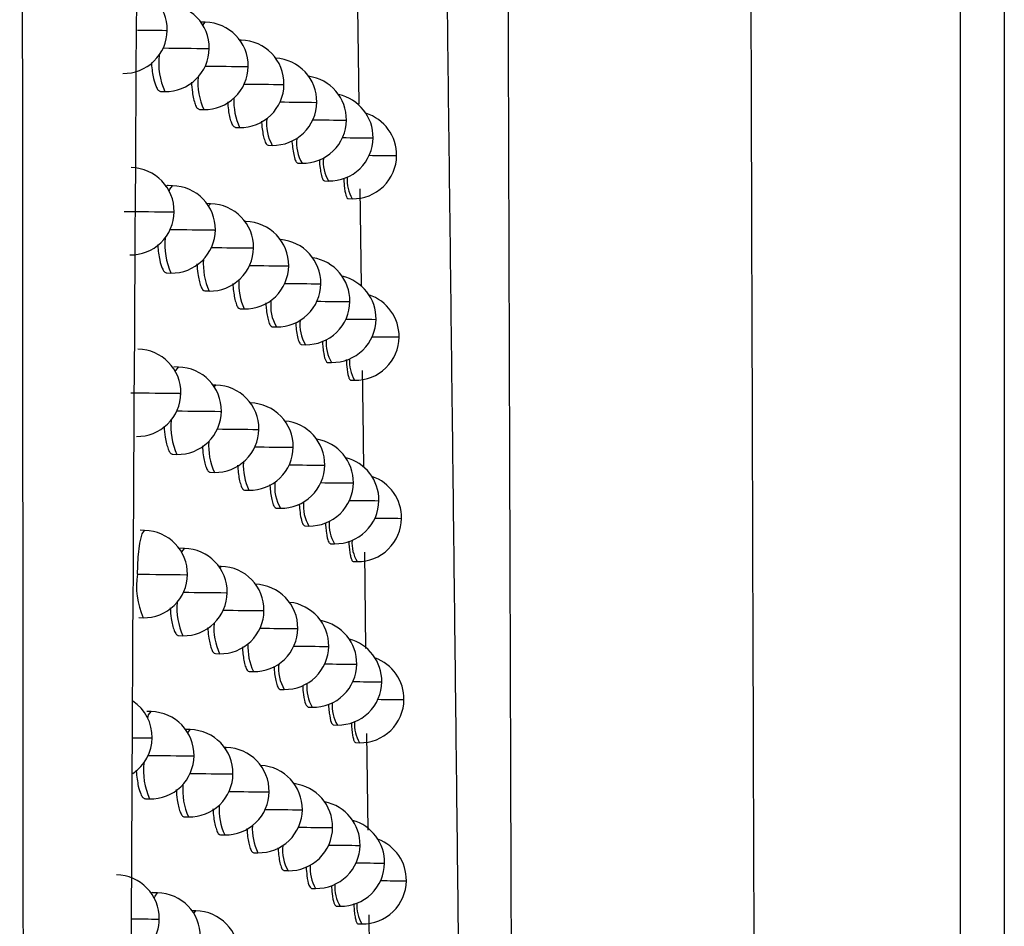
# Model space of a CAD drawing. Header units: millimetres. Extents: x 25 to 1229, y -261 to 1180.
# Tile 119 of 224: x 560 to 571, y 344 to 354. Entities that reach past the tile are written whole.
import ezdxf

# ---------------------------------------------------------------- set-up
doc = ezdxf.new("R2010")
doc.units = ezdxf.units.MM

msp = doc.modelspace()

# ---------------------------------------------------------------- linework, layer by layer
at = {"color": 7, "linetype": 'Continuous', "lineweight": 25}
for p, q in [((570.829, 338.552), (570.829, 452.347)), ((571.329, 452.347), (571.329, 338.789)), ((563.924, 354.213), (563.939, 353.105)), ((562.18, 354.042), (562.129, 354.043)), ((562.59, 353.836), (562.575, 353.837)), ((561.668, 353.249), (561.716, 353.248)), ((563.071, 353.329), (563.081, 353.329)), ((563.448, 353.124), (563.456, 353.125)), ((562.114, 353.043), (562.162, 353.042)), ((563.789, 352.92), (563.796, 352.92)), ((562.524, 352.837), (562.572, 352.837)), ((564.096, 352.717), (564.101, 352.717)), ((562.899, 352.633), (562.947, 352.632)), ((564.367, 352.515), (564.371, 352.515)), ((563.239, 352.428), (563.287, 352.428)), ((563.545, 352.225), (563.592, 352.224)), ((561.804, 352.17), (561.753, 352.171)), ((563.951, 352.133), (563.965, 351.027)), ((563.815, 352.022), (563.862, 352.021)), ((562.241, 351.964), (562.199, 351.965)), ((562.644, 351.759), (562.636, 351.759)), ((563.125, 351.252), (563.135, 351.252)), ((561.738, 351.171), (561.786, 351.17)), ((563.495, 351.047), (563.502, 351.047)), ((562.175, 350.965), (562.223, 350.965)), ((562.578, 350.76), (562.626, 350.759)), ((563.829, 350.843), (563.836, 350.843)), ((564.13, 350.64), (564.135, 350.64)), ((562.946, 350.555), (562.994, 350.555)), ((564.395, 350.438), (564.399, 350.438)), ((563.279, 350.351), (563.327, 350.35)), ((561.873, 350.094), (561.821, 350.095)), ((563.579, 350.148), (563.626, 350.147)), ((562.302, 349.888), (562.268, 349.888)), ((563.844, 349.945), (563.891, 349.944)), ((563.178, 349.175), (563.187, 349.176)), ((561.807, 349.095), (561.855, 349.094)), ((563.541, 348.971), (563.548, 348.971)), ((562.236, 348.889), (562.284, 348.888)), ((563.869, 348.767), (563.875, 348.767)), ((562.63, 348.684), (562.679, 348.683)), ((564.163, 348.564), (564.168, 348.564)), ((562.991, 348.479), (563.039, 348.478)), ((563.318, 348.275), (563.366, 348.274)), ((564.424, 348.362), (564.427, 348.362)), ((561.485, 348.224), (561.434, 348.225)), ((563.612, 348.072), (563.659, 348.071)), ((561.94, 348.018), (561.889, 348.019)), ((564.003, 347.976), (564.016, 346.871)), ((562.361, 347.812), (562.335, 347.813)), ((563.872, 347.869), (563.918, 347.868)), ((561.419, 347.225), (561.467, 347.224)), ((563.23, 347.1), (563.239, 347.1)), ((561.874, 347.019), (561.922, 347.018)), ((562.295, 346.813), (562.343, 346.812)), ((563.586, 346.896), (563.593, 346.896)), ((563.908, 346.692), (563.914, 346.692)), ((562.682, 346.608), (562.731, 346.607)), ((564.196, 346.489), (564.201, 346.489)), ((563.036, 346.404), (563.084, 346.403)), ((564.451, 346.287), (564.455, 346.287)), ((561.56, 346.149), (561.509, 346.15)), ((563.357, 346.2), (563.405, 346.199)), ((562.006, 345.943), (561.955, 345.944)), ((563.645, 345.997), (563.692, 345.996)), ((564.027, 345.898), (564.04, 344.794)), ((563.899, 345.794), (563.946, 345.793)), ((562.419, 345.738), (562.401, 345.738)), ((562.9, 345.23), (562.91, 345.23)), ((561.494, 345.15), (561.542, 345.149)), ((563.282, 345.025), (563.29, 345.026)), ((561.94, 344.944), (561.988, 344.943)), ((563.63, 344.821), (563.638, 344.821)), ((562.353, 344.739), (562.402, 344.738)), ((563.946, 344.618), (563.952, 344.618)), ((562.734, 344.534), (562.782, 344.533)), ((563.081, 344.329), (563.129, 344.329)), ((564.229, 344.415), (564.233, 344.415)), ((564.479, 344.213), (564.482, 344.213)), ((563.395, 344.126), (563.443, 344.125)), ((561.633, 344.075), (561.582, 344.076)), ((562.071, 343.869), (562.028, 343.87)), ((563.677, 343.923), (563.724, 343.922)), ((564.052, 343.821), (564.066, 342.633)), ((563.926, 343.72), (563.973, 343.719))]:
    msp.add_line(p, q, dxfattribs=at)
at = {"color": 7, "linetype": 'Continuous', "lineweight": 25, "flags": 128}
for points in [[(562.152, 354.008), (562.18, 354.042), (562.18, 354.042)], [(561.728, 353.948), (561.744, 353.948), (561.744, 353.948)], [(562.579, 353.831), (562.59, 353.836), (562.59, 353.836)], [(562.211, 353.741), (562.225, 353.741), (562.225, 353.741)], [(562.659, 353.535), (562.671, 353.535), (562.671, 353.535)], [(561.767, 352.107), (561.775, 352.132), (561.804, 352.17), (561.804, 352.17)], [(561.807, 351.87), (561.822, 351.87), (561.823, 351.87)], [(562.217, 351.938), (562.241, 351.964), (562.241, 351.964)], [(562.637, 351.757), (562.643, 351.759), (562.644, 351.759)], [(562.282, 351.663), (562.295, 351.664), (562.295, 351.664)], [(562.721, 351.457), (562.732, 351.457), (562.732, 351.457)], [(561.838, 350.041), (561.843, 350.056), (561.872, 350.094), (561.873, 350.094)], [(562.281, 349.869), (562.301, 349.888), (562.302, 349.888)], [(561.885, 349.793), (561.9, 349.793), (561.9, 349.794)], [(562.351, 349.587), (562.363, 349.587), (562.364, 349.587)], [(562.782, 349.381), (562.793, 349.381), (562.793, 349.381)], [(561.403, 347.724), (561.412, 347.916), (561.43, 348.078), (561.456, 348.186), (561.485, 348.224), (561.485, 348.224)], [(561.909, 347.975), (561.911, 347.98), (561.94, 348.018), (561.94, 348.018)], [(562.344, 347.8), (562.361, 347.812), (562.361, 347.812)], [(561.403, 347.724), (561.403, 347.724), (561.403, 347.724), (561.403, 347.724), (561.403, 347.724), (561.403, 347.724), (561.403, 347.724), (561.403, 347.724), (561.403, 347.724)], [(561.962, 347.717), (561.976, 347.718), (561.976, 347.718)], [(562.419, 347.511), (562.431, 347.511), (562.431, 347.511)], [(562.841, 347.305), (562.852, 347.305), (562.852, 347.305)], [(561.52, 346.076), (561.531, 346.111), (561.56, 346.149), (561.56, 346.149)], [(561.979, 345.908), (562.006, 345.943), (562.006, 345.943)], [(561.555, 345.849), (561.57, 345.85), (561.571, 345.85)], [(562.407, 345.73), (562.419, 345.738), (562.419, 345.738)], [(562.037, 345.642), (562.051, 345.642), (562.051, 345.643)], [(562.485, 345.436), (562.497, 345.436), (562.497, 345.436)], [(561.596, 344.013), (561.604, 344.037), (561.633, 344.075), (561.633, 344.075)], [(562.047, 343.842), (562.071, 343.869), (562.071, 343.869)], [(561.638, 343.775), (561.653, 343.775), (561.653, 343.775)]]:
    msp.add_lwpolyline(points, dxfattribs=at)
at = {"color": 7, "linetype": 'Continuous', "lineweight": 25}
for centre, radius, start, end in [((561.244, 353.955), 0.5, 359.2702, 88.9784), ((561.725, 353.748), 0.5, 359.2257, 88.9784), ((562.171, 353.542), 0.5, 359.1967, 88.9784), ((561.244, 353.955), 0.5, 268.9784, 359.2702), ((561.976, 398.581), 44.633, 269.2632, 269.6819), ((562.581, 353.336), 0.5, 359.1833, 88.9784), ((562.697, 420.656), 66.916, 269.14493, 269.58393), ((561.725, 353.748), 0.5, 268.9784, 359.2257), ((562.451, 353.576), 0.805, 173.7021, 204.0612), ((562.956, 353.132), 0.5, 359.1856, 86.6497), ((562.171, 353.542), 0.5, 268.9784, 359.1967), ((563.173, 419.112), 65.579, 269.13286, 269.55135), ((562.842, 353.351), 0.747, 175.1889, 204.4612), ((563.296, 352.927), 0.5, 359.2039, 82.3685), ((562.581, 353.336), 0.5, 268.9784, 359.1833), ((563.615, 418.987), 65.66, 269.13712, 269.52571), ((563.207, 353.131), 0.7, 176.5027, 204.8502), ((562.956, 353.132), 0.5, 268.9784, 359.1856), ((564.024, 420.279), 67.157, 269.15677, 269.50799), ((563.601, 352.724), 0.5, 359.2381, 77.7912), ((563.871, 352.521), 0.5, 359.2884, 72.8361), ((563.368, 352.877), 0.487, 172.675, 210.2479), ((563.296, 352.927), 0.5, 268.9784, 359.2039), ((564.403, 423.173), 70.255, 269.19099, 269.49927), ((563.683, 352.661), 0.459, 173.8083, 210.5708), ((563.601, 352.724), 0.5, 268.9784, 359.2381), ((564.583, 412.706), 59.991, 269.2055, 269.5343), ((563.966, 352.448), 0.436, 174.8435, 210.8814), ((563.871, 352.521), 0.5, 268.9784, 359.2884), ((564.89, 418.007), 65.494, 269.27126, 269.54283), ((561.323, 351.877), 0.5, 359.2558, 88.9784), ((564.218, 352.236), 0.415, 175.7757, 211.1782), ((561.795, 351.67), 0.5, 359.2149, 88.9784), ((562.284, 421.917), 70.048, 269.15337, 269.60992), ((561.323, 351.877), 0.5, 268.9784, 359.2558), ((562.232, 351.464), 0.5, 359.1891, 88.9784), ((562.635, 351.259), 0.5, 359.1787, 88.9784), ((562.774, 417.893), 66.231, 269.13793, 269.57414), ((561.795, 351.67), 0.5, 268.9784, 359.2149), ((562.506, 351.494), 0.789, 174.0954, 204.1629), ((563.003, 351.054), 0.5, 359.1838, 85.7944), ((562.232, 351.464), 0.5, 268.9784, 359.1891), ((563.241, 416.654), 65.199, 269.12916, 269.54311), ((562.892, 351.27), 0.735, 175.511, 204.5536), ((563.336, 350.85), 0.5, 359.2045, 81.5278), ((562.635, 351.259), 0.5, 268.9784, 359.1787), ((563.675, 416.781), 65.531, 269.13621, 269.51908), ((563.252, 351.05), 0.69, 176.774, 204.9347), ((563.635, 350.647), 0.5, 359.2408, 76.9608), ((563.003, 351.054), 0.5, 268.9784, 359.1838), ((564.078, 418.303), 67.258, 269.1582, 269.50302), ((563.409, 350.797), 0.481, 172.915, 210.3149), ((563.899, 350.444), 0.5, 359.293, 72.0128), ((563.336, 350.85), 0.5, 268.9784, 359.2045), ((564.292, 407.586), 56.745, 269.1576, 269.5328), ((563.635, 350.647), 0.5, 268.9784, 359.2408), ((564.622, 410.985), 60.347, 269.21094, 269.53223), ((563.718, 350.582), 0.455, 174.0115, 210.6307), ((563.996, 350.369), 0.432, 175.0123, 210.9346), ((563.899, 350.444), 0.5, 268.9784, 359.293), ((564.924, 416.551), 66.115, 269.278, 269.54238), ((561.4, 349.8), 0.5, 359.2422, 88.9784), ((564.243, 350.158), 0.413, 175.9135, 211.2231), ((561.864, 349.594), 0.5, 359.2047, 88.9784), ((562.293, 349.388), 0.5, 359.1822, 88.9784), ((562.374, 419.454), 69.662, 269.13875, 269.5983), ((561.4, 349.8), 0.5, 268.9784, 359.2422), ((562.687, 349.183), 0.5, 359.1747, 88.9784), ((562.849, 415.209), 65.624, 269.1317, 269.56469), ((561.864, 349.594), 0.5, 268.9784, 359.2047), ((562.561, 349.412), 0.775, 174.4668, 204.2617), ((563.048, 348.978), 0.5, 359.1824, 84.945), ((562.293, 349.388), 0.5, 268.9784, 359.1822), ((563.308, 414.256), 64.878, 269.12609, 269.5352), ((562.942, 349.19), 0.724, 175.819, 204.6439), ((562.687, 349.183), 0.5, 268.9784, 359.1747), ((563.735, 414.624), 65.451, 269.13581, 269.51279), ((563.375, 348.774), 0.5, 359.2055, 80.6918), ((563.668, 348.571), 0.5, 359.244, 76.1341), ((563.296, 348.971), 0.681, 177.0349, 205.0173), ((563.048, 348.978), 0.5, 268.9784, 359.1824), ((564.131, 416.371), 67.403, 269.16005, 269.49838), ((563.927, 348.368), 0.5, 359.2979, 71.1926), ((563.449, 348.719), 0.475, 173.1464, 210.3803), ((563.375, 348.774), 0.5, 268.9784, 359.2055), ((564.336, 405.691), 56.926, 269.1617, 269.5294), ((563.753, 348.504), 0.45, 174.2076, 210.6891), ((563.668, 348.571), 0.5, 268.9784, 359.244), ((564.661, 409.302), 60.74, 269.21665, 269.53043), ((564.026, 348.291), 0.428, 175.1753, 210.986), ((563.927, 348.368), 0.5, 268.9784, 359.2979), ((564.957, 415.14), 66.78, 269.28495, 269.54219), ((561.476, 347.724), 0.5, 359.2294, 88.9784), ((564.269, 348.081), 0.41, 176.0461, 211.2665), ((561.931, 347.518), 0.5, 359.1953, 88.9784), ((562.352, 347.312), 0.5, 359.1759, 88.9784), ((562.299, 347.586), 0.907, 171.2633, 203.4987), ((562.462, 417.092), 69.377, 269.1251, 269.58698), ((561.476, 347.724), 0.5, 268.9784, 359.2294), ((562.739, 347.107), 0.5, 359.1713, 88.9784), ((561.931, 347.518), 0.5, 268.9784, 359.1953), ((562.924, 412.599), 65.09, 269.1262, 269.55556), ((562.616, 347.332), 0.761, 174.819, 204.3579), ((563.093, 346.903), 0.5, 359.1816, 84.1012), ((562.352, 347.312), 0.5, 268.9784, 359.1759), ((563.374, 411.915), 64.612, 269.12361, 269.52763), ((562.991, 347.111), 0.713, 176.1141, 204.732), ((563.414, 346.699), 0.5, 359.2069, 79.8602), ((562.739, 347.107), 0.5, 268.9784, 359.1713), ((563.794, 412.514), 65.417, 269.1359, 269.50681), ((563.34, 346.893), 0.673, 177.2859, 205.0979), ((563.701, 346.496), 0.5, 359.2474, 75.3111), ((563.093, 346.903), 0.5, 268.9784, 359.1816), ((564.183, 414.483), 67.59, 269.16228, 269.49405), ((563.489, 346.641), 0.47, 173.3696, 210.444), ((563.414, 346.699), 0.5, 268.9784, 359.2069), ((564.38, 403.831), 57.141, 269.1661, 269.5263), ((563.955, 346.293), 0.5, 359.3031, 70.3756), ((563.788, 346.427), 0.446, 174.3968, 210.7459), ((563.701, 346.496), 0.5, 268.9784, 359.2474), ((564.699, 407.657), 61.169, 269.22262, 269.5289), ((561.071, 345.856), 0.5, 359.2625, 55.8111), ((564.056, 346.215), 0.425, 175.3326, 211.0359), ((563.955, 346.293), 0.5, 268.9784, 359.3031), ((564.99, 413.773), 67.488, 269.2921, 269.54225), ((561.551, 345.649), 0.5, 359.2174, 88.9784), ((564.294, 346.005), 0.407, 176.1738, 211.3085), ((561.997, 345.443), 0.5, 359.1866, 88.9784), ((561.669, 372.363), 26.514, 269.3085, 269.7534), ((561.071, 345.856), 0.5, 303.8629, 359.2625), ((562.411, 345.238), 0.5, 359.1702, 88.9784), ((562.275, 345.477), 0.803, 173.7569, 204.0755), ((562.522, 411.777), 66.136, 269.13634, 269.57947), ((561.551, 345.649), 0.5, 268.9784, 359.2174), ((562.791, 345.033), 0.5, 359.1684, 87.2452), ((561.997, 345.443), 0.5, 268.9784, 359.1866), ((562.997, 410.057), 64.623, 269.12139, 269.54676), ((562.67, 345.253), 0.749, 175.1542, 204.4517), ((562.411, 345.238), 0.5, 268.9784, 359.1702), ((563.439, 409.628), 64.4, 269.1217, 269.52038), ((563.138, 344.828), 0.5, 359.1812, 83.2626), ((563.452, 344.625), 0.5, 359.2088, 79.033), ((563.04, 345.033), 0.703, 176.3971, 204.8181), ((562.791, 345.033), 0.5, 268.9784, 359.1684), ((563.852, 410.451), 65.428, 269.13645, 269.50116), ((563.733, 344.422), 0.5, 359.2512, 74.4917), ((563.383, 344.816), 0.665, 177.5277, 205.1767), ((563.138, 344.828), 0.5, 268.9784, 359.1812), ((564.234, 412.637), 67.818, 269.16489, 269.49003), ((563.982, 344.219), 0.5, 359.3086, 69.5618), ((563.529, 344.564), 0.465, 173.5851, 210.5062), ((563.452, 344.625), 0.5, 268.9784, 359.2088), ((564.423, 402.005), 57.389, 269.17088, 269.52348), ((563.822, 344.351), 0.442, 174.5794, 210.8011), ((563.733, 344.422), 0.5, 268.9784, 359.2512), ((564.737, 406.049), 61.636, 269.22884, 269.52763), ((561.153, 343.782), 0.5, 359.2479, 88.9784), ((563.982, 344.219), 0.5, 268.9784, 359.3086), ((565.023, 412.453), 68.243, 269.29944, 269.54256), ((564.085, 344.139), 0.422, 175.4842, 211.0843), ((561.624, 343.575), 0.5, 359.2062, 88.9784), ((562.063, 343.369), 0.5, 359.1785, 88.9784), ((564.319, 343.93), 0.405, 176.2967, 211.3492), ((561.153, 343.782), 0.5, 291.4764, 359.2479), ((561.877, 385.34), 41.566, 269.261, 269.671)]:
    msp.add_arc(centre, radius, start, end, dxfattribs=at)
for points, knots in [([(568.2, 450.546), (568.202, 449.389), (568.206, 447.075), (568.212, 443.606), (568.218, 440.138), (568.224, 436.671), (568.231, 433.205), (568.237, 429.74), (568.244, 426.276), (568.251, 422.813), (568.258, 419.352), (568.266, 415.891), (568.273, 412.432), (568.281, 408.974), (568.289, 405.516), (568.297, 402.06), (568.305, 398.605), (568.316, 394), (568.331, 388.248), (568.349, 381.352), (568.368, 374.462), (568.387, 367.58), (568.407, 360.704), (568.428, 353.835), (568.449, 346.973), (568.464, 342.405), (568.472, 340.12)], [0, 0, 0, 0, 0.031249, 0.062496, 0.093743, 0.12499, 0.156236, 0.187482, 0.218728, 0.249975, 0.281223, 0.312471, 0.343721, 0.374973, 0.406226, 0.437482, 0.468739, 0.5, 0.562517, 0.625024, 0.687525, 0.750021, 0.812515, 0.875007, 0.937502, 1, 1, 1, 1]), ([(565.703, 338.214), (565.699, 339.394), (565.691, 341.742), (565.679, 345.248), (565.668, 348.721), (565.657, 352.16), (565.646, 355.565), (565.635, 358.936), (565.625, 362.273), (565.615, 365.576), (565.605, 368.846), (565.595, 372.08), (565.586, 375.281), (565.577, 378.447), (565.568, 381.579), (565.559, 384.677), (565.551, 387.74), (565.543, 390.769), (565.535, 393.763), (565.527, 396.722), (565.519, 399.647), (565.512, 402.537), (565.505, 405.393), (565.498, 408.213), (565.491, 410.999), (565.484, 413.75), (565.478, 416.466), (565.474, 418.265), (565.472, 419.159)], [0, 0, 0, 0, 0.04397, 0.087499, 0.130586, 0.173231, 0.215435, 0.257197, 0.298519, 0.339399, 0.379839, 0.419839, 0.459397, 0.498516, 0.537194, 0.575432, 0.61323, 0.650588, 0.687507, 0.723986, 0.760025, 0.795625, 0.830785, 0.865506, 0.899788, 0.933631, 0.967035, 1, 1, 1, 1]), ([(565.145, 337.799), (565.134, 338.815), (565.111, 340.84), (565.076, 343.868), (565.041, 346.874), (565.006, 349.86), (564.97, 352.824), (564.934, 355.767), (564.897, 358.689), (564.86, 361.589), (564.823, 364.468), (564.785, 367.325), (564.747, 370.161), (564.709, 372.974), (564.67, 375.766), (564.631, 378.536), (564.591, 381.285), (564.551, 384.011), (564.511, 386.715), (564.47, 389.398), (564.429, 392.058), (564.387, 394.696), (564.345, 397.312), (564.303, 399.906), (564.26, 402.477), (564.217, 405.026), (564.174, 407.553), (564.13, 410.057), (564.086, 412.539), (564.041, 414.998), (564.011, 416.63), (563.996, 417.442)], [0, 0, 0, 0, 0.038566, 0.07684, 0.114823, 0.152513, 0.189913, 0.22702, 0.263836, 0.30036, 0.336593, 0.372534, 0.408183, 0.44354, 0.478606, 0.513381, 0.547863, 0.582054, 0.615954, 0.649562, 0.682878, 0.715902, 0.748635, 0.781076, 0.813226, 0.845084, 0.87665, 0.907925, 0.938908, 0.9696, 1, 1, 1, 1]), ([(560.119, 315.718), (560.118, 317.407), (560.115, 320.792), (560.11, 325.883), (560.106, 331.002), (560.102, 336.147), (560.098, 341.319), (560.094, 346.518), (560.09, 351.744), (560.086, 356.997), (560.083, 362.277), (560.079, 367.583), (560.076, 372.917), (560.073, 378.277), (560.07, 383.664), (560.067, 389.077), (560.064, 394.518), (560.062, 399.985), (560.059, 405.479), (560.057, 410.999), (560.055, 414.689), (560.055, 416.538)], [0, 0, 0, 0, 0.0502629, 0.1007885, 0.1515771, 0.2026286, 0.2539431, 0.3055207, 0.3573614, 0.4094653, 0.4618324, 0.5144629, 0.5673568, 0.6205141, 0.673935, 0.7276196, 0.7815679, 0.83578, 0.8902559, 0.9449959, 1, 1, 1, 1]), ([(562.023, 413.844), (561.771, 397.461), (561.59, 381.067), (561.338, 348.287), (561.265, 331.904), (561.228, 315.531)], [0, 0, 0, 0, 0.5, 0.5, 1, 1, 1, 1]), ([(561.563, 353.579), (561.563, 353.574), (561.564, 353.537), (561.573, 353.474), (561.589, 353.38), (561.612, 353.308), (561.64, 353.258), (561.658, 353.252), (561.668, 353.249)], [0, 0, 0, 0, 0.024372, 0.188194, 0.357757, 0.610121, 0.788482, 1, 1, 1, 1]), ([(562.02, 353.356), (562.023, 353.316), (562.029, 353.244), (562.046, 353.161), (562.064, 353.098), (562.087, 353.052), (562.105, 353.046), (562.114, 353.043)], [0, 0, 0, 0, 0.219886, 0.393824, 0.582056, 0.784574, 1, 1, 1, 1]), ([(562.524, 352.838), (562.516, 352.841), (562.499, 352.847), (562.478, 352.894), (562.461, 352.958), (562.447, 353.035), (562.442, 353.1), (562.44, 353.132)], [0, 0, 0, 0, 0.225672, 0.438046, 0.634655, 0.815488, 1, 1, 1, 1]), ([(562.824, 352.909), (562.825, 352.886), (562.829, 352.831), (562.84, 352.76), (562.856, 352.692), (562.876, 352.643), (562.891, 352.636), (562.899, 352.633)], [0, 0, 0, 0, 0.135438, 0.324002, 0.53122, 0.757071, 1, 1, 1, 1]), ([(563.172, 352.685), (563.172, 352.681), (563.174, 352.643), (563.182, 352.582), (563.196, 352.502), (563.216, 352.442), (563.231, 352.433), (563.239, 352.428)], [0, 0, 0, 0, 0.027394, 0.227512, 0.456626, 0.714683, 1, 1, 1, 1]), ([(563.485, 352.466), (563.486, 352.458), (563.488, 352.412), (563.497, 352.35), (563.511, 352.274), (563.528, 352.231), (563.54, 352.227), (563.545, 352.225)], [0, 0, 0, 0, 0.053839, 0.297729, 0.507413, 0.822895, 1, 1, 1, 1]), ([(563.765, 352.257), (563.766, 352.228), (563.772, 352.142), (563.786, 352.07), (563.802, 352.028), (563.811, 352.024), (563.815, 352.022)], [0, 0, 0, 0, 0.198973, 0.595361, 0.797593, 1, 1, 1, 1]), ([(561.753, 352.171), (561.753, 352.171), (561.744, 352.176), (561.734, 352.166), (561.725, 352.157)], [0, 0, 0, 0, 0.0094391, 1, 1, 1, 1]), ([(561.635, 351.497), (561.635, 351.494), (561.636, 351.457), (561.645, 351.396), (561.66, 351.302), (561.683, 351.23), (561.71, 351.181), (561.728, 351.175), (561.738, 351.171)], [0, 0, 0, 0, 0.016469, 0.181623, 0.35257, 0.60655, 0.786462, 1, 1, 1, 1]), ([(562.083, 351.274), (562.087, 351.236), (562.092, 351.166), (562.108, 351.084), (562.127, 351.021), (562.149, 350.975), (562.166, 350.969), (562.175, 350.966)], [0, 0, 0, 0, 0.212606, 0.388046, 0.577996, 0.782448, 1, 1, 1, 1]), ([(562.495, 351.051), (562.497, 351.02), (562.502, 350.958), (562.516, 350.882), (562.532, 350.817), (562.553, 350.77), (562.569, 350.764), (562.578, 350.76)], [0, 0, 0, 0, 0.175885, 0.35815, 0.556511, 0.770956, 1, 1, 1, 1]), ([(562.872, 350.828), (562.873, 350.807), (562.877, 350.754), (562.888, 350.685), (562.903, 350.616), (562.923, 350.566), (562.938, 350.559), (562.946, 350.556)], [0, 0, 0, 0, 0.123201, 0.313561, 0.523421, 0.75276, 1, 1, 1, 1]), ([(563.213, 350.605), (563.216, 350.578), (563.221, 350.515), (563.235, 350.434), (563.255, 350.366), (563.271, 350.356), (563.279, 350.351)], [0, 0, 0, 0, 0.183444, 0.421952, 0.694713, 1, 1, 1, 1]), ([(563.52, 350.388), (563.522, 350.364), (563.526, 350.312), (563.538, 350.23), (563.556, 350.161), (563.572, 350.152), (563.579, 350.148)], [0, 0, 0, 0, 0.163834, 0.36525, 0.716594, 1, 1, 1, 1]), ([(563.794, 350.179), (563.796, 350.152), (563.801, 350.067), (563.815, 349.995), (563.831, 349.951), (563.839, 349.947), (563.844, 349.945)], [0, 0, 0, 0, 0.187889, 0.587427, 0.793039, 1, 1, 1, 1]), ([(563.977, 350.054), (563.982, 349.702), (563.987, 349.333), (563.991, 348.966), (563.991, 348.949)], [0, 0, 0, 0, 0.955236, 1, 1, 1, 1]), ([(561.707, 349.417), (561.711, 349.373), (561.718, 349.298), (561.736, 349.212), (561.755, 349.149), (561.779, 349.104), (561.797, 349.098), (561.807, 349.095)], [0, 0, 0, 0, 0.23584, 0.406636, 0.591154, 0.78939, 1, 1, 1, 1]), ([(562.146, 349.193), (562.149, 349.156), (562.154, 349.088), (562.17, 349.008), (562.188, 348.944), (562.21, 348.899), (562.227, 348.892), (562.236, 348.889)], [0, 0, 0, 0, 0.20519, 0.38214, 0.573833, 0.780261, 1, 1, 1, 1]), ([(562.55, 348.97), (562.552, 348.941), (562.556, 348.881), (562.569, 348.806), (562.586, 348.741), (562.606, 348.694), (562.622, 348.687), (562.63, 348.684)], [0, 0, 0, 0, 0.16707, 0.350932, 0.551299, 0.768157, 1, 1, 1, 1]), ([(562.919, 348.748), (562.92, 348.729), (562.924, 348.679), (562.934, 348.611), (562.949, 348.541), (562.968, 348.49), (562.984, 348.483), (562.991, 348.479)], [0, 0, 0, 0, 0.109419, 0.301657, 0.514446, 0.74776, 1, 1, 1, 1]), ([(563.255, 348.526), (563.256, 348.51), (563.26, 348.455), (563.272, 348.375), (563.292, 348.293), (563.309, 348.282), (563.318, 348.275)], [0, 0, 0, 0, 0.101682, 0.357341, 0.657387, 1, 1, 1, 1]), ([(563.555, 348.311), (563.556, 348.296), (563.559, 348.252), (563.569, 348.172), (563.587, 348.089), (563.604, 348.078), (563.612, 348.072)], [0, 0, 0, 0, 0.101201, 0.299278, 0.667717, 1, 1, 1, 1]), ([(563.823, 348.102), (563.824, 348.076), (563.828, 348.021), (563.836, 347.96), (563.847, 347.909), (563.859, 347.876), (563.867, 347.871), (563.872, 347.869)], [0, 0, 0, 0, 0.178362, 0.377984, 0.58178, 0.789751, 1, 1, 1, 1]), ([(561.777, 347.336), (561.781, 347.294), (561.787, 347.221), (561.804, 347.137), (561.823, 347.074), (561.847, 347.028), (561.865, 347.022), (561.874, 347.019)], [0, 0, 0, 0, 0.22897, 0.401232, 0.587388, 0.787433, 1, 1, 1, 1]), ([(562.207, 347.113), (562.21, 347.078), (562.215, 347.012), (562.23, 346.933), (562.248, 346.869), (562.27, 346.823), (562.286, 346.817), (562.295, 346.813)], [0, 0, 0, 0, 0.197617, 0.376083, 0.569549, 0.778002, 1, 1, 1, 1]), ([(562.604, 346.891), (562.606, 346.864), (562.61, 346.805), (562.622, 346.732), (562.638, 346.666), (562.659, 346.618), (562.674, 346.612), (562.682, 346.608)], [0, 0, 0, 0, 0.157811, 0.343294, 0.545748, 0.765159, 1, 1, 1, 1]), ([(562.966, 346.669), (562.967, 346.653), (562.97, 346.605), (562.98, 346.539), (562.994, 346.468), (563.014, 346.415), (563.029, 346.408), (563.036, 346.404)], [0, 0, 0, 0, 0.093403, 0.287639, 0.503768, 0.741763, 1, 1, 1, 1]), ([(563.295, 346.447), (563.297, 346.412), (563.304, 346.32), (563.327, 346.224), (563.347, 346.208), (563.357, 346.2)], [0, 0, 0, 0, 0.23672, 0.619202, 1, 1, 1, 1]), ([(563.589, 346.235), (563.59, 346.225), (563.592, 346.186), (563.602, 346.107), (563.619, 346.017), (563.636, 346.003), (563.645, 345.997)], [0, 0, 0, 0, 0.065187, 0.261401, 0.639717, 1, 1, 1, 1]), ([(563.852, 346.026), (563.853, 346.001), (563.856, 345.947), (563.864, 345.886), (563.875, 345.834), (563.887, 345.801), (563.895, 345.796), (563.899, 345.794)], [0, 0, 0, 0, 0.170605, 0.371005, 0.576356, 0.786658, 1, 1, 1, 1]), ([(561.389, 345.48), (561.389, 345.475), (561.39, 345.438), (561.399, 345.375), (561.414, 345.281), (561.438, 345.209), (561.466, 345.16), (561.484, 345.154), (561.494, 345.15)], [0, 0, 0, 0, 0.023173, 0.18719, 0.356903, 0.61068, 0.789014, 1, 1, 1, 1]), ([(561.846, 345.257), (561.849, 345.217), (561.855, 345.145), (561.872, 345.062), (561.891, 344.999), (561.914, 344.954), (561.931, 344.947), (561.94, 344.944)], [0, 0, 0, 0, 0.222013, 0.395747, 0.583557, 0.785437, 1, 1, 1, 1]), ([(562.268, 345.035), (562.27, 345.001), (562.275, 344.936), (562.29, 344.859), (562.307, 344.795), (562.329, 344.748), (562.345, 344.742), (562.353, 344.739)], [0, 0, 0, 0, 0.189855, 0.369849, 0.56512, 0.775659, 1, 1, 1, 1]), ([(562.657, 344.812), (562.658, 344.787), (562.662, 344.73), (562.674, 344.658), (562.69, 344.592), (562.71, 344.544), (562.726, 344.537), (562.734, 344.534)], [0, 0, 0, 0, 0.147987, 0.335119, 0.539766, 0.761908, 1, 1, 1, 1]), ([(563.012, 344.59), (563.013, 344.578), (563.015, 344.534), (563.024, 344.469), (563.039, 344.396), (563.058, 344.341), (563.073, 344.334), (563.081, 344.33)], [0, 0, 0, 0, 0.073984, 0.2704, 0.490499, 0.734248, 1, 1, 1, 1]), ([(563.335, 344.369), (563.337, 344.336), (563.344, 344.245), (563.365, 344.15), (563.385, 344.134), (563.395, 344.126)], [0, 0, 0, 0, 0.230806, 0.616258, 1, 1, 1, 1]), ([(563.624, 344.16), (563.626, 344.127), (563.632, 344.038), (563.652, 343.946), (563.669, 343.93), (563.677, 343.923)], [0, 0, 0, 0, 0.228121, 0.617268, 1, 1, 1, 1]), ([(561.582, 344.076), (561.582, 344.076), (561.573, 344.081), (561.564, 344.072), (561.555, 344.062)], [0, 0, 0, 0, 0.00969, 1, 1, 1, 1]), ([(563.88, 343.951), (563.881, 343.927), (563.884, 343.874), (563.892, 343.813), (563.902, 343.761), (563.914, 343.727), (563.922, 343.722), (563.926, 343.72)], [0, 0, 0, 0, 0.1639, 0.365009, 0.571716, 0.784023, 1, 1, 1, 1])]:
    msp.add_open_spline(points, degree=3, knots=knots, dxfattribs=at)

doc.saveas('drawing.dxf')
